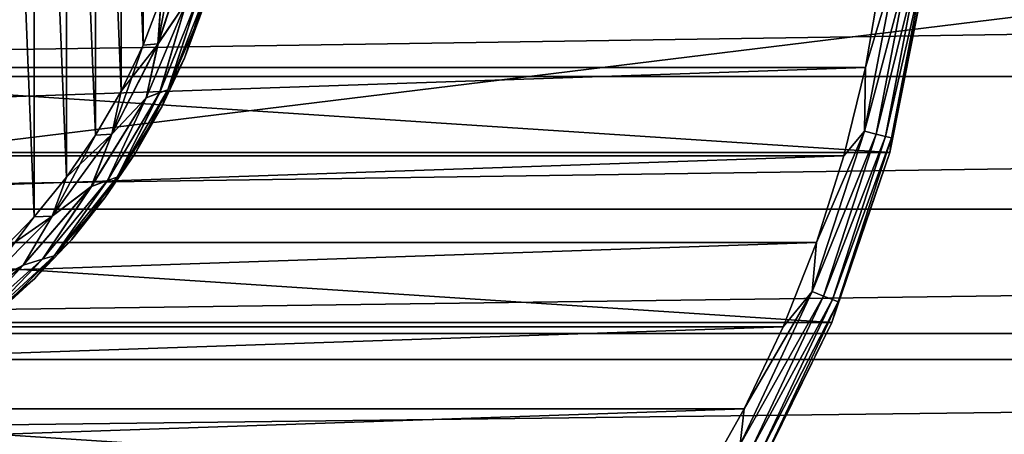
# Model space of a CAD drawing. Header units: millimetres. Extents: x -223 to 138, y -45 to 391.
# Tile 16 of 159: x -64 to -42, y -15 to -5. Entities that reach past the tile are written whole.
import ezdxf

# ---------------------------------------------------------------- set-up
doc = ezdxf.new("R2010")
doc.units = ezdxf.units.MM
doc.header["$LTSCALE"] = 81.481481
for name, color, linetype in [('117', 7, 'CONTINUOUS'), ('118', 7, 'CONTINUOUS'), ('119', 7, 'CONTINUOUS'), ('121', 7, 'CONTINUOUS'), ('3', 7, 'CONTINUOUS'), ('4', 7, 'CONTINUOUS'), ('43', 7, 'CONTINUOUS'), ('44', 7, 'CONTINUOUS'), ('45', 7, 'CONTINUOUS'), ('46', 7, 'CONTINUOUS'), ('5', 7, 'CONTINUOUS')]:
    doc.layers.add(name, color=color, linetype=linetype)

msp = doc.modelspace()

# ---------------------------------------------------------------- linework, layer by layer
at = {"layer": '117', "linetype": 'CONTINUOUS'}
for points in [[(-43.522, -4.144, -54.5), (-44.332, -8.218, -54.5), (-43.522, -4.144, -73.5), (-43.522, -4.144, -54.5)], [(-43.522, -4.144, -73.5), (-44.332, -8.218, -54.5), (-44.332, -8.218, -73.5), (-43.522, -4.144, -73.5)], [(-44.332, -8.218, -54.5), (-45.667, -12.15, -54.5), (-44.332, -8.218, -73.5), (-44.332, -8.218, -54.5)], [(-44.332, -8.218, -73.5), (-45.667, -12.15, -54.5), (-45.667, -12.15, -73.5), (-44.332, -8.218, -73.5)], [(-45.667, -12.15, -54.5), (-47.504, -15.875, -54.5), (-45.667, -12.15, -73.5), (-45.667, -12.15, -54.5)], [(-45.667, -12.15, -73.5), (-47.504, -15.875, -54.5), (-47.504, -15.875, -73.5), (-45.667, -12.15, -73.5)]]:
    msp.add_3dface(points, dxfattribs=at)
at = {"layer": '118', "linetype": 'CONTINUOUS'}
for points in [[(-105.107, -6.254, -53.5), (-44.536, -4.185, -53.5), (-105.464, -4.185, -53.5), (-105.107, -6.254, -53.5)], [(-44.893, -6.254, -53.5), (-44.536, -4.185, -53.5), (-105.107, -6.254, -53.5), (-44.893, -6.254, -53.5)], [(-104.61, -8.295, -53.5), (-44.893, -6.254, -53.5), (-105.107, -6.254, -53.5), (-104.61, -8.295, -53.5)], [(-45.39, -8.295, -53.5), (-44.893, -6.254, -53.5), (-104.61, -8.295, -53.5), (-45.39, -8.295, -53.5)], [(-103.975, -10.296, -53.5), (-45.39, -8.295, -53.5), (-104.61, -8.295, -53.5), (-103.975, -10.296, -53.5)], [(-46.025, -10.296, -53.5), (-45.39, -8.295, -53.5), (-103.975, -10.296, -53.5), (-46.025, -10.296, -53.5)], [(-103.205, -12.249, -53.5), (-46.025, -10.296, -53.5), (-103.975, -10.296, -53.5), (-103.205, -12.249, -53.5)], [(-46.795, -12.25, -53.5), (-46.025, -10.296, -53.5), (-103.205, -12.249, -53.5), (-46.795, -12.25, -53.5)], [(-102.303, -14.146, -53.5), (-46.795, -12.25, -53.5), (-103.205, -12.249, -53.5), (-102.303, -14.146, -53.5)], [(-47.697, -14.146, -53.5), (-46.795, -12.25, -53.5), (-102.303, -14.146, -53.5), (-47.697, -14.146, -53.5)], [(-101.274, -15.976, -53.5), (-47.697, -14.146, -53.5), (-102.303, -14.146, -53.5), (-101.274, -15.976, -53.5)], [(-48.726, -15.976, -53.5), (-47.697, -14.146, -53.5), (-101.274, -15.976, -53.5), (-48.726, -15.976, -53.5)]]:
    msp.add_3dface(points, dxfattribs=at)
at = {"layer": '119', "linetype": 'CONTINUOUS'}
for points in [[(-43.522, -4.144, -73.5), (-44.332, -8.218, -73.5), (-106.478, -4.144, -73.5), (-43.522, -4.144, -73.5)], [(-44.332, -8.218, -73.5), (-105.668, -8.218, -73.5), (-106.478, -4.144, -73.5), (-44.332, -8.218, -73.5)], [(-44.332, -8.218, -73.5), (-45.667, -12.15, -73.5), (-105.668, -8.218, -73.5), (-44.332, -8.218, -73.5)], [(-45.667, -12.15, -73.5), (-104.333, -12.15, -73.5), (-105.668, -8.218, -73.5), (-45.667, -12.15, -73.5)], [(-45.667, -12.15, -73.5), (-47.504, -15.875, -73.5), (-104.333, -12.15, -73.5), (-45.667, -12.15, -73.5)], [(-47.504, -15.875, -73.5), (-102.496, -15.875, -73.5), (-104.333, -12.15, -73.5), (-47.504, -15.875, -73.5)]]:
    msp.add_3dface(points, dxfattribs=at)
at = {"layer": '121', "linetype": 'CONTINUOUS'}
for points in [[(-44.186, -3.893, -53.549), (-44.893, -6.254, -53.5), (-44.917, -7.724, -53.549), (-44.186, -3.893, -53.549)], [(-44.186, -3.893, -53.549), (-44.917, -7.724, -53.549), (-43.909, -3.928, -53.691), (-44.186, -3.893, -53.549)], [(-43.909, -3.928, -53.691), (-44.917, -7.724, -53.549), (-44.647, -7.793, -53.691), (-43.909, -3.928, -53.691)], [(-44.536, -4.185, -53.5), (-44.893, -6.254, -53.5), (-44.186, -3.893, -53.549), (-44.536, -4.185, -53.5)], [(-43.909, -3.928, -53.691), (-44.647, -7.793, -53.691), (-43.689, -3.955, -53.913), (-43.909, -3.928, -53.691)], [(-43.689, -3.955, -53.913), (-44.647, -7.793, -53.691), (-44.432, -7.849, -53.913), (-43.689, -3.955, -53.913)], [(-43.689, -3.955, -53.913), (-44.432, -7.849, -53.913), (-43.549, -3.973, -54.192), (-43.689, -3.955, -53.913)], [(-43.549, -3.973, -54.192), (-44.432, -7.849, -53.913), (-44.295, -7.884, -54.192), (-43.549, -3.973, -54.192)], [(-43.522, -4.144, -54.5), (-43.549, -3.973, -54.192), (-44.295, -7.884, -54.192), (-43.522, -4.144, -54.5)], [(-44.332, -8.218, -54.5), (-43.522, -4.144, -54.5), (-44.295, -7.884, -54.192), (-44.332, -8.218, -54.5)], [(-44.893, -6.254, -53.5), (-45.39, -8.295, -53.5), (-44.917, -7.724, -53.549), (-44.893, -6.254, -53.5)], [(-44.917, -7.724, -53.549), (-46.025, -10.296, -53.5), (-46.122, -11.434, -53.549), (-44.917, -7.724, -53.549)], [(-44.917, -7.724, -53.549), (-46.122, -11.434, -53.549), (-44.647, -7.793, -53.691), (-44.917, -7.724, -53.549)], [(-45.39, -8.295, -53.5), (-46.025, -10.296, -53.5), (-44.917, -7.724, -53.549), (-45.39, -8.295, -53.5)], [(-44.647, -7.793, -53.691), (-46.122, -11.434, -53.549), (-45.863, -11.536, -53.691), (-44.647, -7.793, -53.691)], [(-44.647, -7.793, -53.691), (-45.863, -11.536, -53.691), (-44.432, -7.849, -53.913), (-44.647, -7.793, -53.691)], [(-44.432, -7.849, -53.913), (-45.863, -11.536, -53.691), (-45.657, -11.618, -53.913), (-44.432, -7.849, -53.913)], [(-44.432, -7.849, -53.913), (-45.657, -11.618, -53.913), (-44.295, -7.884, -54.192), (-44.432, -7.849, -53.913)], [(-44.295, -7.884, -54.192), (-45.657, -11.618, -53.913), (-45.525, -11.67, -54.192), (-44.295, -7.884, -54.192)], [(-44.332, -8.218, -54.5), (-44.295, -7.884, -54.192), (-45.525, -11.67, -54.192), (-44.332, -8.218, -54.5)], [(-45.667, -12.15, -54.5), (-44.332, -8.218, -54.5), (-45.525, -11.67, -54.192), (-45.667, -12.15, -54.5)], [(-46.025, -10.296, -53.5), (-46.795, -12.25, -53.5), (-46.122, -11.434, -53.549), (-46.025, -10.296, -53.5)], [(-46.122, -11.434, -53.549), (-47.697, -14.146, -53.5), (-47.783, -14.963, -53.549), (-46.122, -11.434, -53.549)], [(-46.122, -11.434, -53.549), (-47.783, -14.963, -53.549), (-45.863, -11.536, -53.691), (-46.122, -11.434, -53.549)], [(-45.863, -11.536, -53.691), (-47.783, -14.963, -53.549), (-47.538, -15.097, -53.691), (-45.863, -11.536, -53.691)], [(-46.795, -12.25, -53.5), (-47.697, -14.146, -53.5), (-46.122, -11.434, -53.549), (-46.795, -12.25, -53.5)], [(-45.863, -11.536, -53.691), (-47.538, -15.097, -53.691), (-45.657, -11.618, -53.913), (-45.863, -11.536, -53.691)], [(-45.657, -11.618, -53.913), (-47.538, -15.097, -53.691), (-47.344, -15.204, -53.913), (-45.657, -11.618, -53.913)], [(-45.657, -11.618, -53.913), (-47.344, -15.204, -53.913), (-45.525, -11.67, -54.192), (-45.657, -11.618, -53.913)], [(-45.525, -11.67, -54.192), (-47.344, -15.204, -53.913), (-47.22, -15.272, -54.192), (-45.525, -11.67, -54.192)], [(-45.667, -12.15, -54.5), (-45.525, -11.67, -54.192), (-47.22, -15.272, -54.192), (-45.667, -12.15, -54.5)], [(-47.504, -15.875, -54.5), (-45.667, -12.15, -54.5), (-47.22, -15.272, -54.192), (-47.504, -15.875, -54.5)], [(-47.697, -14.146, -53.5), (-48.726, -15.976, -53.5), (-47.783, -14.963, -53.549), (-47.697, -14.146, -53.5)]]:
    msp.add_3dface(points, dxfattribs=at)
at = {"layer": '3', "color": 7, "linetype": 'CONTINUOUS', "true_color": 0xaaaaaa}
for points in [[(106, 13, -38), (106, -13, -38), (-106, -13, -38), (106, 13, -38)], [(-106, 13, -38), (106, 13, -38), (-106, -13, -38), (-106, 13, -38)]]:
    msp.add_3dface(points, dxfattribs=at)
at = {"layer": '4', "color": 7, "linetype": 'CONTINUOUS', "true_color": 0xaaaaaa}
for points in [[(106, -6.462, 22.073), (106, -3.261, 22.767), (-106, -6.462, 22.073), (106, -6.462, 22.073)], [(106, -3.261, 22.767), (-106, -3.261, 22.767), (-106, -6.462, 22.073), (106, -3.261, 22.767)], [(106, -9.53, 20.932), (106, -6.462, 22.073), (-106, -9.53, 20.932), (106, -9.53, 20.932)], [(106, -6.462, 22.073), (-106, -6.462, 22.073), (-106, -9.53, 20.932), (106, -6.462, 22.073)], [(106, -12.401, 19.37), (106, -9.53, 20.932), (-106, -12.401, 19.37), (106, -12.401, 19.37)], [(106, -9.53, 20.932), (-106, -9.53, 20.932), (-106, -12.401, 19.37), (106, -9.53, 20.932)], [(106, -15.023, 17.415), (106, -12.401, 19.37), (-106, -15.023, 17.415), (106, -15.023, 17.415)], [(106, -12.401, 19.37), (-106, -12.401, 19.37), (-106, -15.023, 17.415), (106, -12.401, 19.37)]]:
    msp.add_3dface(points, dxfattribs=at)
at = {"layer": '43', "color": 7, "linetype": 'CONTINUOUS', "true_color": 0xaaaaaa}
for points in [[(-60.183, -4.88, -40.8), (-60.617, -6.041, -40.8), (-60.183, -4.88, -52.5), (-60.183, -4.88, -40.8)], [(-60.183, -4.88, -52.5), (-60.617, -6.041, -40.8), (-60.617, -6.041, -52.5), (-60.183, -4.88, -52.5)], [(-60.617, -6.041, -40.8), (-61.143, -7.165, -40.8), (-60.617, -6.041, -52.5), (-60.617, -6.041, -40.8)], [(-60.617, -6.041, -52.5), (-61.143, -7.165, -40.8), (-61.143, -7.165, -52.5), (-60.617, -6.041, -52.5)], [(-61.143, -7.165, -40.8), (-61.756, -8.243, -40.8), (-61.143, -7.165, -52.5), (-61.143, -7.165, -40.8)], [(-61.143, -7.165, -52.5), (-61.756, -8.243, -40.8), (-61.756, -8.243, -52.5), (-61.143, -7.165, -52.5)], [(-61.756, -8.243, -40.8), (-62.453, -9.27, -40.8), (-61.756, -8.243, -52.5), (-61.756, -8.243, -40.8)], [(-61.756, -8.243, -52.5), (-62.453, -9.27, -40.8), (-62.453, -9.27, -52.5), (-61.756, -8.243, -52.5)], [(-62.453, -9.27, -40.8), (-63.229, -10.237, -40.8), (-62.453, -9.27, -52.5), (-62.453, -9.27, -40.8)], [(-62.453, -9.27, -52.5), (-63.229, -10.237, -40.8), (-63.229, -10.237, -52.5), (-62.453, -9.27, -52.5)], [(-63.229, -10.237, -40.8), (-64.079, -11.14, -40.8), (-63.229, -10.237, -52.5), (-63.229, -10.237, -40.8)], [(-63.229, -10.237, -52.5), (-64.079, -11.14, -40.8), (-64.079, -11.14, -52.5), (-63.229, -10.237, -52.5)], [(-64.079, -11.14, -40.8), (-64.999, -11.972, -40.8), (-64.079, -11.14, -52.5), (-64.079, -11.14, -40.8)], [(-64.079, -11.14, -52.5), (-64.999, -11.972, -40.8), (-64.999, -11.972, -52.5), (-64.079, -11.14, -52.5)]]:
    msp.add_3dface(points, dxfattribs=at)
at = {"layer": '44', "color": 7, "linetype": 'CONTINUOUS', "true_color": 0xaaaaaa}
for points in [[(-64.092, 9.705, -39.8), (-64.91, 10.553, -39.8), (-64.092, -9.705, -39.8), (-64.092, 9.705, -39.8)], [(-64.092, -9.705, -39.8), (-64.91, 10.553, -39.8), (-64.91, -10.553, -39.8), (-64.092, -9.705, -39.8)], [(-63.344, 8.792, -39.8), (-64.092, 9.705, -39.8), (-63.344, -8.792, -39.8), (-63.344, 8.792, -39.8)], [(-63.344, -8.792, -39.8), (-64.092, 9.705, -39.8), (-64.092, -9.705, -39.8), (-63.344, -8.792, -39.8)], [(-62.673, 7.823, -39.8), (-63.344, 8.792, -39.8), (-62.673, -7.823, -39.8), (-62.673, 7.823, -39.8)], [(-62.673, -7.823, -39.8), (-63.344, 8.792, -39.8), (-63.344, -8.792, -39.8), (-62.673, -7.823, -39.8)], [(-62.082, 6.803, -39.8), (-62.673, 7.823, -39.8), (-62.082, -6.803, -39.8), (-62.082, 6.803, -39.8)], [(-62.082, -6.803, -39.8), (-62.673, 7.823, -39.8), (-62.673, -7.823, -39.8), (-62.082, -6.803, -39.8)], [(-61.575, 5.738, -39.8), (-62.082, 6.803, -39.8), (-61.575, -5.738, -39.8), (-61.575, 5.738, -39.8)], [(-61.575, -5.738, -39.8), (-62.082, 6.803, -39.8), (-62.082, -6.803, -39.8), (-61.575, -5.738, -39.8)], [(-61.156, -4.637, -39.8), (-61.575, 5.738, -39.8), (-61.575, -5.738, -39.8), (-61.156, -4.637, -39.8)]]:
    msp.add_3dface(points, dxfattribs=at)
at = {"layer": '45', "color": 7, "linetype": 'CONTINUOUS', "true_color": 0xaaaaaa}
for points in [[(-60.504, -3.485, -39.849), (-61.156, -4.637, -39.8), (-61.228, -5.712, -39.849), (-60.504, -3.485, -39.849)], [(-60.504, -3.485, -39.849), (-61.228, -5.712, -39.849), (-60.57, -4.739, -39.991), (-60.504, -3.485, -39.849)], [(-61.156, -4.637, -39.8), (-61.575, -5.738, -39.8), (-61.228, -5.712, -39.849), (-61.156, -4.637, -39.8)], [(-60.57, -4.739, -39.991), (-61.228, -5.712, -39.849), (-61.5, -6.958, -39.991), (-60.57, -4.739, -39.991)], [(-60.57, -4.739, -39.991), (-61.5, -6.958, -39.991), (-61.19, -6.837, -40.213), (-60.57, -4.739, -39.991)], [(-61, -6.77, -40.492), (-60.309, -4.649, -40.213), (-61.19, -6.837, -40.213), (-61, -6.77, -40.492)], [(-60.309, -4.649, -40.213), (-60.57, -4.739, -39.991), (-61.19, -6.837, -40.213), (-60.309, -4.649, -40.213)], [(-61, -6.77, -40.492), (-60.183, -4.88, -40.8), (-60.145, -4.6, -40.492), (-61, -6.77, -40.492)], [(-61, -6.77, -40.492), (-60.145, -4.6, -40.492), (-60.309, -4.649, -40.213), (-61, -6.77, -40.492)], [(-60.617, -6.041, -40.8), (-60.183, -4.88, -40.8), (-61, -6.77, -40.492), (-60.617, -6.041, -40.8)], [(-61.228, -5.712, -39.849), (-62.082, -6.803, -39.8), (-62.292, -7.797, -39.849), (-61.228, -5.712, -39.849)], [(-61.228, -5.712, -39.849), (-62.292, -7.797, -39.849), (-61.5, -6.958, -39.991), (-61.228, -5.712, -39.849)], [(-61.575, -5.738, -39.8), (-62.082, -6.803, -39.8), (-61.228, -5.712, -39.849), (-61.575, -5.738, -39.8)], [(-61.143, -7.165, -40.8), (-60.617, -6.041, -40.8), (-61, -6.77, -40.492), (-61.143, -7.165, -40.8)], [(-62.082, -6.803, -39.8), (-62.673, -7.823, -39.8), (-62.292, -7.797, -39.849), (-62.082, -6.803, -39.8)], [(-62.17, -8.788, -40.492), (-61.143, -7.165, -40.8), (-61, -6.77, -40.492), (-62.17, -8.788, -40.492)], [(-62.17, -8.788, -40.492), (-61, -6.77, -40.492), (-61.19, -6.837, -40.213), (-62.17, -8.788, -40.492)], [(-61.5, -6.958, -39.991), (-62.292, -7.797, -39.849), (-62.768, -9.003, -39.991), (-61.5, -6.958, -39.991)], [(-61.5, -6.958, -39.991), (-62.768, -9.003, -39.991), (-62.396, -8.865, -40.213), (-61.5, -6.958, -39.991)], [(-62.17, -8.788, -40.492), (-61.19, -6.837, -40.213), (-62.396, -8.865, -40.213), (-62.17, -8.788, -40.492)], [(-61.19, -6.837, -40.213), (-61.5, -6.958, -39.991), (-62.396, -8.865, -40.213), (-61.19, -6.837, -40.213)], [(-61.756, -8.243, -40.8), (-61.143, -7.165, -40.8), (-62.17, -8.788, -40.492), (-61.756, -8.243, -40.8)], [(-62.292, -7.797, -39.849), (-63.344, -8.792, -39.8), (-63.67, -9.69, -39.849), (-62.292, -7.797, -39.849)], [(-62.292, -7.797, -39.849), (-63.67, -9.69, -39.849), (-62.768, -9.003, -39.991), (-62.292, -7.797, -39.849)], [(-62.673, -7.823, -39.8), (-63.344, -8.792, -39.8), (-62.292, -7.797, -39.849), (-62.673, -7.823, -39.8)], [(-62.453, -9.27, -40.8), (-61.756, -8.243, -40.8), (-62.17, -8.788, -40.492), (-62.453, -9.27, -40.8)], [(-63.344, -8.792, -39.8), (-64.092, -9.705, -39.8), (-63.67, -9.69, -39.849), (-63.344, -8.792, -39.8)], [(-63.629, -10.609, -40.492), (-62.396, -8.865, -40.213), (-63.896, -10.685, -40.213), (-63.629, -10.609, -40.492)], [(-62.396, -8.865, -40.213), (-62.768, -9.003, -39.991), (-63.896, -10.685, -40.213), (-62.396, -8.865, -40.213)], [(-63.629, -10.609, -40.492), (-62.453, -9.27, -40.8), (-62.17, -8.788, -40.492), (-63.629, -10.609, -40.492)], [(-63.629, -10.609, -40.492), (-62.17, -8.788, -40.492), (-62.396, -8.865, -40.213), (-63.629, -10.609, -40.492)], [(-62.768, -9.003, -39.991), (-63.67, -9.69, -39.849), (-64.344, -10.822, -39.991), (-62.768, -9.003, -39.991)], [(-62.768, -9.003, -39.991), (-64.344, -10.822, -39.991), (-63.896, -10.685, -40.213), (-62.768, -9.003, -39.991)], [(-63.229, -10.237, -40.8), (-62.453, -9.27, -40.8), (-63.629, -10.609, -40.492), (-63.229, -10.237, -40.8)], [(-63.67, -9.69, -39.849), (-64.91, -10.553, -39.8), (-65.327, -11.345, -39.849), (-63.67, -9.69, -39.849)], [(-63.67, -9.69, -39.849), (-65.327, -11.345, -39.849), (-64.344, -10.822, -39.991), (-63.67, -9.69, -39.849)], [(-64.092, -9.705, -39.8), (-64.91, -10.553, -39.8), (-63.67, -9.69, -39.849), (-64.092, -9.705, -39.8)], [(-64.079, -11.14, -40.8), (-63.229, -10.237, -40.8), (-63.629, -10.609, -40.492), (-64.079, -11.14, -40.8)], [(-65.344, -12.19, -40.492), (-63.896, -10.685, -40.213), (-65.657, -12.254, -40.213), (-65.344, -12.19, -40.492)], [(-63.896, -10.685, -40.213), (-64.344, -10.822, -39.991), (-65.657, -12.254, -40.213), (-63.896, -10.685, -40.213)], [(-65.344, -12.19, -40.492), (-64.079, -11.14, -40.8), (-63.629, -10.609, -40.492), (-65.344, -12.19, -40.492)], [(-65.344, -12.19, -40.492), (-63.629, -10.609, -40.492), (-63.896, -10.685, -40.213), (-65.344, -12.19, -40.492)], [(-64.344, -10.822, -39.991), (-65.327, -11.345, -39.849), (-66.187, -12.369, -39.991), (-64.344, -10.822, -39.991)], [(-64.344, -10.822, -39.991), (-66.187, -12.369, -39.991), (-65.657, -12.254, -40.213), (-64.344, -10.822, -39.991)], [(-64.999, -11.972, -40.8), (-64.079, -11.14, -40.8), (-65.344, -12.19, -40.492), (-64.999, -11.972, -40.8)]]:
    msp.add_3dface(points, dxfattribs=at)
at = {"layer": '46', "color": 7, "linetype": 'CONTINUOUS', "true_color": 0xaaaaaa}
for points in [[(-61.23, -5.712, -53.451), (-60.827, -3.504, -53.5), (-60.505, -3.485, -53.451), (-61.23, -5.712, -53.451)], [(-61.23, -5.712, -53.451), (-60.505, -3.485, -53.451), (-60.57, -4.737, -53.309), (-61.23, -5.712, -53.451)], [(-61.156, -4.636, -53.5), (-60.827, -3.504, -53.5), (-61.23, -5.712, -53.451), (-61.156, -4.636, -53.5)], [(-61.575, -5.738, -53.5), (-61.156, -4.636, -53.5), (-61.23, -5.712, -53.451), (-61.575, -5.738, -53.5)], [(-61.23, -5.712, -53.451), (-60.57, -4.737, -53.309), (-61.5, -6.957, -53.309), (-61.23, -5.712, -53.451)], [(-60.57, -4.737, -53.309), (-61.191, -6.838, -53.088), (-61.5, -6.957, -53.309), (-60.57, -4.737, -53.309)], [(-60.31, -4.65, -53.088), (-61, -6.77, -52.809), (-61.191, -6.838, -53.088), (-60.31, -4.65, -53.088)], [(-60.31, -4.65, -53.088), (-61.191, -6.838, -53.088), (-60.57, -4.737, -53.309), (-60.31, -4.65, -53.088)], [(-60.145, -4.6, -52.809), (-60.617, -6.041, -52.5), (-61, -6.77, -52.809), (-60.145, -4.6, -52.809)], [(-60.145, -4.6, -52.809), (-61, -6.77, -52.809), (-60.31, -4.65, -53.088), (-60.145, -4.6, -52.809)], [(-60.183, -4.88, -52.5), (-60.617, -6.041, -52.5), (-60.145, -4.6, -52.809), (-60.183, -4.88, -52.5)], [(-62.294, -7.798, -53.451), (-61.575, -5.738, -53.5), (-61.23, -5.712, -53.451), (-62.294, -7.798, -53.451)], [(-62.294, -7.798, -53.451), (-61.23, -5.712, -53.451), (-61.5, -6.957, -53.309), (-62.294, -7.798, -53.451)], [(-62.082, -6.803, -53.5), (-61.575, -5.738, -53.5), (-62.294, -7.798, -53.451), (-62.082, -6.803, -53.5)], [(-60.617, -6.041, -52.5), (-61.143, -7.165, -52.5), (-61, -6.77, -52.809), (-60.617, -6.041, -52.5)], [(-62.673, -7.823, -53.5), (-62.082, -6.803, -53.5), (-62.294, -7.798, -53.451), (-62.673, -7.823, -53.5)], [(-61, -6.77, -52.809), (-61.756, -8.243, -52.5), (-62.17, -8.788, -52.809), (-61, -6.77, -52.809)], [(-61, -6.77, -52.809), (-62.17, -8.788, -52.809), (-61.191, -6.838, -53.088), (-61, -6.77, -52.809)], [(-61.143, -7.165, -52.5), (-61.756, -8.243, -52.5), (-61, -6.77, -52.809), (-61.143, -7.165, -52.5)], [(-62.294, -7.798, -53.451), (-61.5, -6.957, -53.309), (-62.769, -9.002, -53.309), (-62.294, -7.798, -53.451)], [(-61.5, -6.957, -53.309), (-62.397, -8.865, -53.088), (-62.769, -9.002, -53.309), (-61.5, -6.957, -53.309)], [(-61.191, -6.838, -53.088), (-62.17, -8.788, -52.809), (-62.397, -8.865, -53.088), (-61.191, -6.838, -53.088)], [(-61.191, -6.838, -53.088), (-62.397, -8.865, -53.088), (-61.5, -6.957, -53.309), (-61.191, -6.838, -53.088)], [(-63.672, -9.691, -53.451), (-62.673, -7.823, -53.5), (-62.294, -7.798, -53.451), (-63.672, -9.691, -53.451)], [(-63.672, -9.691, -53.451), (-62.294, -7.798, -53.451), (-62.769, -9.002, -53.309), (-63.672, -9.691, -53.451)], [(-63.344, -8.793, -53.5), (-62.673, -7.823, -53.5), (-63.672, -9.691, -53.451), (-63.344, -8.793, -53.5)], [(-61.756, -8.243, -52.5), (-62.453, -9.27, -52.5), (-62.17, -8.788, -52.809), (-61.756, -8.243, -52.5)], [(-64.092, -9.704, -53.5), (-63.344, -8.793, -53.5), (-63.672, -9.691, -53.451), (-64.092, -9.704, -53.5)], [(-62.397, -8.865, -53.088), (-63.629, -10.609, -52.809), (-63.898, -10.685, -53.088), (-62.397, -8.865, -53.088)], [(-62.397, -8.865, -53.088), (-63.898, -10.685, -53.088), (-62.769, -9.002, -53.309), (-62.397, -8.865, -53.088)], [(-62.17, -8.788, -52.809), (-63.229, -10.237, -52.5), (-63.629, -10.609, -52.809), (-62.17, -8.788, -52.809)], [(-62.17, -8.788, -52.809), (-63.629, -10.609, -52.809), (-62.397, -8.865, -53.088), (-62.17, -8.788, -52.809)], [(-62.453, -9.27, -52.5), (-63.229, -10.237, -52.5), (-62.17, -8.788, -52.809), (-62.453, -9.27, -52.5)], [(-63.672, -9.691, -53.451), (-62.769, -9.002, -53.309), (-64.344, -10.822, -53.309), (-63.672, -9.691, -53.451)], [(-62.769, -9.002, -53.309), (-63.898, -10.685, -53.088), (-64.344, -10.822, -53.309), (-62.769, -9.002, -53.309)], [(-65.329, -11.346, -53.451), (-64.092, -9.704, -53.5), (-63.672, -9.691, -53.451), (-65.329, -11.346, -53.451)], [(-65.329, -11.346, -53.451), (-63.672, -9.691, -53.451), (-64.344, -10.822, -53.309), (-65.329, -11.346, -53.451)], [(-64.911, -10.553, -53.5), (-64.092, -9.704, -53.5), (-65.329, -11.346, -53.451), (-64.911, -10.553, -53.5)], [(-63.229, -10.237, -52.5), (-64.079, -11.14, -52.5), (-63.629, -10.609, -52.809), (-63.229, -10.237, -52.5)], [(-63.898, -10.685, -53.088), (-65.344, -12.19, -52.809), (-65.659, -12.255, -53.088), (-63.898, -10.685, -53.088)], [(-63.898, -10.685, -53.088), (-65.659, -12.255, -53.088), (-64.344, -10.822, -53.309), (-63.898, -10.685, -53.088)], [(-63.629, -10.609, -52.809), (-64.999, -11.972, -52.5), (-65.344, -12.19, -52.809), (-63.629, -10.609, -52.809)], [(-63.629, -10.609, -52.809), (-65.344, -12.19, -52.809), (-63.898, -10.685, -53.088), (-63.629, -10.609, -52.809)], [(-64.079, -11.14, -52.5), (-64.999, -11.972, -52.5), (-63.629, -10.609, -52.809), (-64.079, -11.14, -52.5)], [(-65.329, -11.346, -53.451), (-64.344, -10.822, -53.309), (-66.187, -12.369, -53.309), (-65.329, -11.346, -53.451)], [(-64.344, -10.822, -53.309), (-65.659, -12.255, -53.088), (-66.187, -12.369, -53.309), (-64.344, -10.822, -53.309)]]:
    msp.add_3dface(points, dxfattribs=at)
at = {"layer": '5', "color": 7, "linetype": 'CONTINUOUS', "true_color": 0xaaaaaa}
for points in [[(-106, -13, -38), (106, -13, -38), (-57.951, -18.91, -17.457), (-106, -13, -38)], [(-106, -22.103, -6.359), (-106, -13, -38), (-60.226, -19.008, -17.117), (-106, -22.103, -6.359)], [(-60.226, -19.008, -17.117), (-106, -13, -38), (-57.951, -18.91, -17.457), (-60.226, -19.008, -17.117)], [(-57.951, -18.91, -17.457), (106, -13, -38), (-55.65, -18.91, -17.457), (-57.951, -18.91, -17.457)], [(-55.65, -18.91, -17.457), (106, -13, -38), (-53.375, -19.008, -17.117), (-55.65, -18.91, -17.457)], [(-53.375, -19.008, -17.117), (106, -13, -38), (-51.171, -19.203, -16.441), (-53.375, -19.008, -17.117)], [(-51.171, -19.203, -16.441), (106, -13, -38), (-49.08, -19.491, -15.44), (-51.171, -19.203, -16.441)], [(-49.08, -19.491, -15.44), (106, -13, -38), (-47.147, -19.868, -14.128), (-49.08, -19.491, -15.44)], [(-47.147, -19.868, -14.128), (106, -13, -38), (-45.424, -20.329, -12.528), (-47.147, -19.868, -14.128)], [(-45.424, -20.329, -12.528), (106, -13, -38), (-43.955, -20.862, -10.673), (-45.424, -20.329, -12.528)], [(-43.955, -20.862, -10.673), (106, -13, -38), (-42.779, -21.457, -8.605), (-43.955, -20.862, -10.673)], [(106, -13, -38), (-41.926, -22.103, -6.359), (-42.779, -21.457, -8.605), (106, -13, -38)], [(106, -13, -38), (106, -22.103, -6.359), (-41.926, -22.103, -6.359), (106, -13, -38)]]:
    msp.add_3dface(points, dxfattribs=at)

doc.saveas('drawing.dxf')
